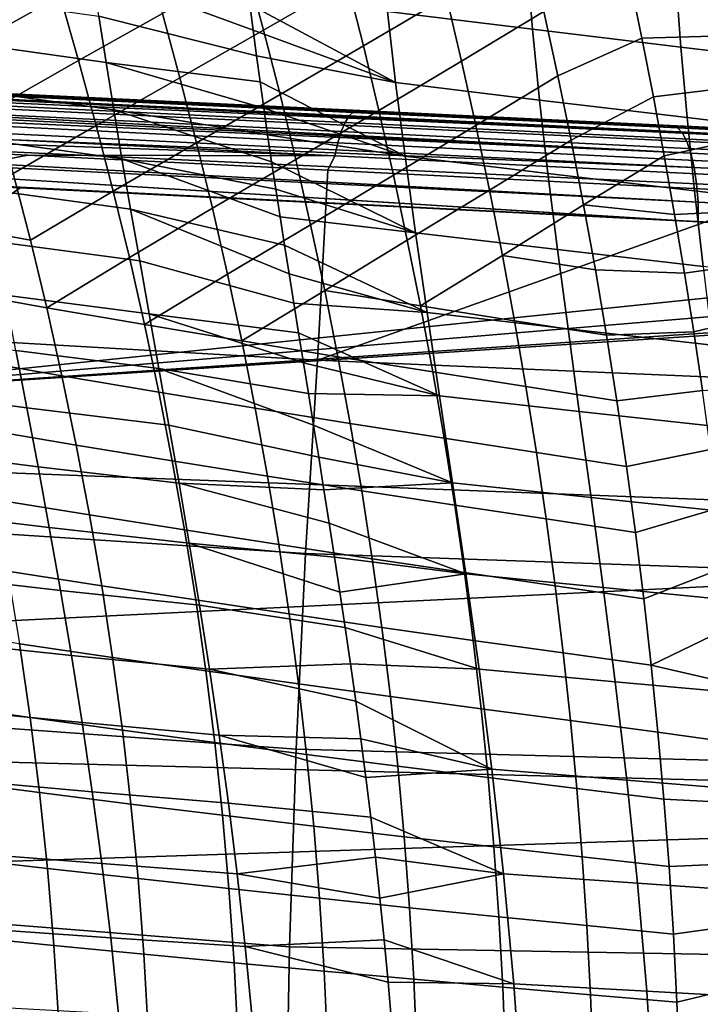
# Model space of a CAD drawing. Header units: metres. Extents: x -25 to 132, y -25 to 47.
# Tile 102 of 153: x 34.5 to 40.13, y 2.83 to 10.99. Entities that reach past the tile are written whole.
import ezdxf

# ---------------------------------------------------------------- set-up
doc = ezdxf.new("R2010")
doc.units = ezdxf.units.M
doc.layers.add('solid_12_061_031_XXX', color=7, linetype='CONTINUOUS')

msp = doc.modelspace()

# ---------------------------------------------------------------- linework, layer by layer
at = {"layer": 'solid_12_061_031_XXX'}
for points in [[(39.648968, 10.838897, 79.752686), (45.030754, 10.989332, 81.117439), (44.760841, 12.326271, 80.727318), (39.54871, 11.327335, 79.613174)], [(36.515671, 10.903443, 79.165253), (37.208439, 11.30379, 79.138039), (37.068649, 11.831356, 78.966721), (36.373222, 11.433151, 78.993462)], [(34.137424, 10.802416, 79.134499), (34.829441, 11.187829, 78.981041), (34.669712, 11.717153, 78.789078), (33.975357, 11.337319, 78.93911)], [(37.342144, 10.773288, 79.301781), (38.030815, 11.179334, 79.309288), (37.900211, 11.708473, 79.144897), (37.208439, 11.30379, 79.138039)], [(38.743355, 10.911811, 51.969269), (37.542908, 11.058964, 50.89463), (37.488388, 11.625372, 51.37059), (38.696251, 11.477888, 52.417137)], [(38.155491, 10.64779, 79.466171), (38.838192, 11.059704, 79.505058), (38.717228, 11.590654, 79.346375), (38.030815, 11.179334, 79.309288)], [(34.982861, 10.653709, 79.16478), (35.676964, 11.0432, 79.057144), (35.525833, 11.572586, 78.875908), (34.829441, 11.187829, 78.981041)], [(35.821793, 10.509595, 79.230461), (36.515671, 10.903443, 79.165253), (36.373222, 11.433151, 78.993462), (35.676964, 11.0432, 79.057144)], [(38.696251, 11.477888, 52.417137), (39.930393, 11.330359, 53.438175), (39.971241, 10.764466, 53.0172), (38.743355, 10.911811, 51.969269)], [(35.097534, 11.394666, 48.558399), (36.402519, 11.115793, 49.741089), (36.428997, 10.905019, 49.569584)], [(35.097534, 11.394666, 48.558399), (36.428997, 10.905019, 49.569584), (36.456947, 10.69182, 49.402958), (35.151581, 11.020806, 48.233097)], [(37.609562, 10.471321, 50.450756), (36.402519, 11.115793, 49.741089), (36.377544, 11.324498, 49.917774), (37.542908, 11.058964, 50.89463)], [(36.651875, 10.370091, 79.329338), (37.342144, 10.773288, 79.301781), (37.208439, 11.30379, 79.138039), (36.515671, 10.903443, 79.165253)], [(38.953445, 10.52688, 79.656242), (39.648968, 10.838897, 79.752686), (39.54871, 11.327335, 79.613174), (38.838192, 11.059704, 79.505058)], [(39.930393, 11.330359, 53.438175), (41.189888, 11.179252, 54.430096), (41.225636, 10.613519, 54.035126), (39.971241, 10.764466, 53.0172)], [(33.906017, 11.19646, 46.905441), (35.151581, 11.020806, 48.233097), (35.210537, 10.637046, 47.922852), (33.973652, 10.810519, 46.575279)], [(34.293095, 10.261876, 79.321274), (34.982861, 10.653709, 79.16478), (34.829441, 11.187829, 78.981041), (34.137424, 10.802416, 79.134499)], [(37.609562, 10.471321, 50.450756), (36.428997, 10.905019, 49.569584), (36.402519, 11.115793, 49.741089)], [(37.469715, 10.239712, 79.457939), (38.155491, 10.64779, 79.466171), (38.030815, 11.179334, 79.309288), (37.342144, 10.773288, 79.301781)], [(35.129868, 10.114562, 79.340309), (35.821793, 10.509595, 79.230461), (35.676964, 11.0432, 79.057144), (34.982861, 10.653709, 79.16478)], [(35.151581, 11.020806, 48.233097), (36.456947, 10.69182, 49.402958), (36.486282, 10.476264, 49.241257), (35.210537, 10.637046, 47.922852)], [(38.802139, 10.325446, 51.551262), (37.609562, 10.471321, 50.450756), (37.542908, 11.058964, 50.89463), (38.743355, 10.911811, 51.969269)], [(38.274197, 10.113744, 79.615532), (38.953445, 10.52688, 79.656242), (38.838192, 11.059704, 79.505058), (38.155491, 10.64779, 79.466171)], [(39.648968, 10.838897, 79.752686), (39.744358, 10.351108, 79.885414), (45.030754, 10.989332, 81.117439)], [(39.744358, 10.351108, 79.885414), (39.834953, 9.863833, 80.011475), (45.030754, 10.989332, 81.117439)], [(39.92086, 9.37671, 80.131004), (45.268913, 9.644285, 81.461639), (45.030754, 10.989332, 81.117439), (39.834953, 9.863833, 80.011475)], [(35.960228, 9.971567, 79.395851), (36.651875, 10.370091, 79.329338), (36.515671, 10.903443, 79.165253), (35.821793, 10.509595, 79.230461)], [(37.609562, 10.471321, 50.450756), (36.456947, 10.69182, 49.402958), (36.428997, 10.905019, 49.569584)], [(38.743355, 10.911811, 51.969269), (39.971241, 10.764466, 53.0172), (40.023247, 10.179232, 52.623978), (38.802139, 10.325446, 51.551262)], [(33.973652, 10.810519, 46.575279), (35.210537, 10.637046, 47.922852), (35.274097, 10.242915, 47.627594), (34.045918, 10.413738, 46.261257)], [(39.062977, 9.992132, 79.799919), (39.744358, 10.351108, 79.885414), (39.648968, 10.838897, 79.752686), (38.953445, 10.52688, 79.656242)], [(36.781757, 9.832921, 79.485703), (37.469715, 10.239712, 79.457939), (37.342144, 10.773288, 79.301781), (36.651875, 10.370091, 79.329338)], [(39.971241, 10.764466, 53.0172), (41.225636, 10.613519, 54.035126), (41.271919, 10.0294, 53.665901), (40.023247, 10.179232, 52.623978)], [(28.584827, 10.558472, 139.374832), (37.190735, 10.139749, 141.737152), (37.224957, 10.194841, 141.621643), (28.618546, 10.611424, 139.2612)], [(28.618546, 10.611424, 139.2612), (37.224957, 10.194841, 141.621643), (37.260246, 10.227907, 141.498322), (28.653263, 10.643171, 139.140198)], [(28.653263, 10.643171, 139.140198), (37.260246, 10.227907, 141.498322), (32.517933, 10.468171, 140.064697), (28.647495, 10.654708, 139.004822)], [(34.44215, 9.715442, 79.499367), (35.129868, 10.114562, 79.340309), (34.982861, 10.653709, 79.16478), (34.293095, 10.261876, 79.321274)], [(35.210537, 10.637046, 47.922852), (36.486282, 10.476264, 49.241257), (36.516983, 10.258015, 49.084221)], [(35.210537, 10.637046, 47.922852), (36.516983, 10.258015, 49.084221), (36.548992, 10.037004, 48.931816), (35.274097, 10.242915, 47.627594)], [(37.687252, 9.860765, 50.038731), (36.486282, 10.476264, 49.241257), (36.456947, 10.69182, 49.402958), (37.609562, 10.471321, 50.450756)], [(37.591087, 9.702923, 79.606499), (38.274197, 10.113744, 79.615532), (38.155491, 10.64779, 79.466171), (37.469715, 10.239712, 79.457939)], [(28.553116, 10.4859, 139.477692), (37.158661, 10.064348, 141.841248), (37.190735, 10.139749, 141.737152), (28.584827, 10.558472, 139.374832)], [(28.524363, 10.395882, 139.566711), (37.129726, 9.970992, 141.930664), (37.158661, 10.064348, 141.841248), (28.553116, 10.4859, 139.477692)], [(31.69442, 10.50246, 136.402069), (31.668543, 10.509192, 136.504501), (34.162148, 10.389011, 137.186447), (39.943275, 10.096099, 138.602768)], [(39.943275, 10.096099, 138.602768), (31.709082, 10.493505, 136.343491), (31.69442, 10.50246, 136.402069)], [(39.943275, 10.096099, 138.602768), (31.718887, 10.485338, 136.304077), (31.709082, 10.493505, 136.343491)], [(39.943275, 10.096099, 138.602768), (39.984806, 10.05163, 138.445129), (31.747719, 10.450415, 136.187073), (31.718887, 10.485338, 136.304077)], [(39.984806, 10.05163, 138.445129), (31.76511, 10.420618, 136.115555), (31.747719, 10.450415, 136.187073)], [(32.517933, 10.468171, 140.064697), (37.254837, 10.239875, 141.359497), (33.538685, 10.419059, 137.015091), (32.916924, 10.449025, 136.841843)], [(37.260246, 10.227907, 141.498322), (37.254837, 10.239875, 141.359497), (32.517933, 10.468171, 140.064697)], [(35.270256, 9.570156, 79.507553), (35.960228, 9.971567, 79.395851), (35.821793, 10.509595, 79.230461), (35.129868, 10.114562, 79.340309)], [(37.687252, 9.860765, 50.038731), (36.516983, 10.258015, 49.084221), (36.486282, 10.476264, 49.241257)], [(38.871544, 9.717181, 51.162891), (37.687252, 9.860765, 50.038731), (37.609562, 10.471321, 50.450756), (38.802139, 10.325446, 51.551262)], [(38.386898, 9.577099, 79.757362), (39.062977, 9.992132, 79.799919), (38.953445, 10.52688, 79.656242), (38.274197, 10.113744, 79.615532)], [(28.49943, 10.291115, 139.639206), (37.104839, 9.862594, 142.002625), (37.129726, 9.970992, 141.930664), (28.524363, 10.395882, 139.566711)], [(39.984806, 10.05163, 138.445129), (40.022511, 9.980379, 138.296616), (31.786371, 10.373697, 136.027008), (31.76511, 10.420618, 136.115555)], [(40.022511, 9.980379, 138.296616), (40.055317, 9.884381, 138.161469), (31.806095, 10.317694, 135.943512), (31.786371, 10.373697, 136.027008)], [(37.254837, 10.239875, 141.359497), (34.162148, 10.389011, 137.186447), (33.538685, 10.419059, 137.015091)], [(34.045918, 10.413738, 46.261257), (35.274097, 10.242915, 47.627594), (35.341957, 9.837947, 47.347256), (34.122501, 10.005631, 45.96331)], [(37.254837, 10.239875, 141.359497), (34.811832, 10.357699, 137.363586), (34.162148, 10.389011, 137.186447)], [(39.943275, 10.096099, 138.602768), (34.162148, 10.389011, 137.186447), (34.811832, 10.357699, 137.363586)], [(36.092094, 9.428918, 79.553261), (36.781757, 9.832921, 79.485703), (36.651875, 10.370091, 79.329338), (35.960228, 9.971567, 79.395851)], [(28.49943, 10.291115, 139.639206), (28.477024, 10.174807, 139.692429), (28.566626, 10.170306, 139.717087), (37.104839, 9.862594, 142.002625)], [(40.055317, 9.884381, 138.161469), (31.81501, 10.287554, 135.905243), (31.806095, 10.317694, 135.943512)], [(40.055317, 9.884381, 138.161469), (31.82407, 10.253198, 135.865952), (31.81501, 10.287554, 135.905243)], [(34.811832, 10.357699, 137.363586), (35.518436, 10.323645, 137.556259), (36.309422, 10.285522, 137.77327)], [(37.254837, 10.239875, 141.359497), (35.518436, 10.323645, 137.556259), (34.811832, 10.357699, 137.363586)], [(39.943275, 10.096099, 138.602768), (34.811832, 10.357699, 137.363586), (38.16674, 10.196009, 138.286011)], [(36.309422, 10.285522, 137.77327), (37.192753, 10.24295, 138.016876), (34.811832, 10.357699, 137.363586)], [(37.192753, 10.24295, 138.016876), (38.16674, 10.196009, 138.286011), (34.811832, 10.357699, 137.363586)], [(37.254837, 10.239875, 141.359497), (36.309422, 10.285522, 137.77327), (35.518436, 10.323645, 137.556259)], [(37.254837, 10.239875, 141.359497), (37.192753, 10.24295, 138.016876), (36.309422, 10.285522, 137.77327)], [(38.802139, 10.325446, 51.551262), (40.023247, 10.179232, 52.623978), (40.085361, 9.573112, 52.258297), (38.871544, 9.717181, 51.162891)], [(39.166763, 9.455405, 79.936089), (39.834953, 9.863833, 80.011475), (39.744358, 10.351108, 79.885414), (39.062977, 9.992132, 79.799919)], [(40.055317, 9.884381, 138.161469), (40.082287, 9.766376, 138.043564), (31.841776, 10.172329, 135.787689), (31.82407, 10.253198, 135.865952)], [(35.274097, 10.242915, 47.627594), (36.548992, 10.037004, 48.931816), (36.582256, 9.813096, 48.783955)], [(35.274097, 10.242915, 47.627594), (36.582256, 9.813096, 48.783955), (36.616764, 9.585954, 48.64043), (35.341957, 9.837947, 47.347256)], [(37.687252, 9.860765, 50.038731), (36.548992, 10.037004, 48.931816), (36.516983, 10.258015, 49.084221)], [(36.905167, 9.291769, 79.634285), (37.591087, 9.702923, 79.606499), (37.469715, 10.239712, 79.457939), (36.781757, 9.832921, 79.485703)], [(37.254837, 10.239875, 141.359497), (38.16674, 10.196009, 138.286011), (37.192753, 10.24295, 138.016876)], [(37.224957, 10.194841, 141.621643), (45.832458, 9.778152, 143.977997), (45.868484, 9.812598, 143.852203), (37.260246, 10.227907, 141.498322)], [(37.254837, 10.239875, 141.359497), (39.472385, 10.132999, 141.96582), (39.23494, 10.144526, 138.581284), (38.16674, 10.196009, 138.286011)], [(37.260246, 10.227907, 141.498322), (45.868484, 9.812598, 143.852203), (39.472385, 10.132999, 141.96582), (37.254837, 10.239875, 141.359497)], [(28.566626, 10.170306, 139.717087), (28.352051, 8.664985, 140.214264), (34.56134, 9.869236, 141.36319)], [(37.104839, 9.862594, 142.002625), (28.566626, 10.170306, 139.717087), (34.56134, 9.869236, 141.36319)], [(40.082287, 9.766376, 138.043564), (31.854038, 10.101523, 135.731888), (31.841776, 10.172329, 135.787689)], [(37.158661, 10.064348, 141.841248), (45.765041, 9.642362, 144.200821), (45.7976, 9.720784, 144.095474), (37.190735, 10.139749, 141.737152)], [(37.190735, 10.139749, 141.737152), (45.7976, 9.720784, 144.095474), (45.832458, 9.778152, 143.977997), (37.224957, 10.194841, 141.621643)], [(39.943275, 10.096099, 138.602768), (38.16674, 10.196009, 138.286011), (39.23494, 10.144526, 138.581284)], [(39.472385, 10.132999, 141.96582), (39.884876, 10.113202, 138.761108), (39.23494, 10.144526, 138.581284)], [(39.943275, 10.096099, 138.602768), (39.23494, 10.144526, 138.581284), (39.884876, 10.113202, 138.761108)], [(39.472385, 10.132999, 141.96582), (45.884037, 9.823988, 143.718887), (40.410301, 10.087879, 138.906647), (39.884876, 10.113202, 138.761108)], [(45.868484, 9.812598, 143.852203), (45.884037, 9.823988, 143.718887), (39.472385, 10.132999, 141.96582)], [(40.023247, 10.179232, 52.623978), (41.271919, 10.0294, 53.665901), (41.327713, 9.425426, 53.322208), (40.085361, 9.573112, 52.258297)], [(40.082287, 9.766376, 138.043564), (40.10265, 9.629735, 137.946259), (31.865719, 10.015945, 135.676773), (31.854038, 10.101523, 135.731888)], [(34.584175, 9.162851, 79.668594), (35.270256, 9.570156, 79.507553), (35.129868, 10.114562, 79.340309), (34.44215, 9.715442, 79.499367)], [(37.129726, 9.970992, 141.930664), (45.735844, 9.545437, 144.290604), (45.765041, 9.642362, 144.200821), (37.158661, 10.064348, 141.841248)], [(37.706139, 9.162798, 79.747414), (38.386898, 9.577099, 79.757362), (38.274197, 10.113744, 79.615532), (37.591087, 9.702923, 79.606499)], [(39.943275, 10.096099, 138.602768), (39.884876, 10.113202, 138.761108), (40.410301, 10.087879, 138.906647), (48.175873, 9.699038, 140.892288)], [(48.21809, 9.653688, 140.733261), (39.984806, 10.05163, 138.445129), (39.943275, 10.096099, 138.602768), (48.175873, 9.699038, 140.892288)], [(48.256367, 9.581053, 140.583633), (40.022511, 9.980379, 138.296616), (39.984806, 10.05163, 138.445129), (48.21809, 9.653688, 140.733261)], [(40.10265, 9.629735, 137.946259), (40.115829, 9.478357, 137.87233), (31.875029, 9.925055, 135.630417), (31.865719, 10.015945, 135.676773)], [(34.122501, 10.005631, 45.96331), (35.341957, 9.837947, 47.347256), (35.413803, 9.421658, 47.081772), (34.203072, 9.585705, 45.68137)], [(35.403664, 9.020268, 79.666336), (36.092094, 9.428918, 79.553261), (35.960228, 9.971567, 79.395851), (35.270256, 9.570156, 79.507553)], [(37.774879, 9.225615, 49.658314), (36.582256, 9.813096, 48.783955), (36.548992, 10.037004, 48.931816), (37.687252, 9.860765, 50.038731)], [(37.104839, 9.862594, 142.002625), (45.710957, 9.433164, 144.361893), (45.735844, 9.545437, 144.290604), (37.129726, 9.970992, 141.930664)], [(38.493504, 9.037768, 79.891624), (39.166763, 9.455405, 79.936089), (39.062977, 9.992132, 79.799919), (38.386898, 9.577099, 79.757362)], [(48.289589, 9.483246, 140.447769), (40.055317, 9.884381, 138.161469), (40.022511, 9.980379, 138.296616), (48.256367, 9.581053, 140.583633)], [(40.115829, 9.478357, 137.87233), (31.877851, 9.890275, 135.615601), (31.875029, 9.925055, 135.630417)], [(40.115574, 9.316855, 137.82225), (31.88187, 9.82981, 135.593307), (31.877851, 9.890275, 135.615601), (40.115829, 9.478357, 137.87233)], [(48.316792, 9.363118, 140.32962), (40.082287, 9.766376, 138.043564), (40.055317, 9.884381, 138.161469), (48.289589, 9.483246, 140.447769)], [(34.56134, 9.869236, 141.36319), (28.352051, 8.664985, 140.214264), (36.96312, 8.16789, 142.555923), (37.049046, 9.744267, 142.04509)], [(31.88187, 9.82981, 135.593307), (40.115574, 9.316855, 137.82225), (39.98959, 9.323148, 137.787598)], [(39.98959, 9.323148, 137.787598), (32.538128, 9.703579, 135.744125), (31.88187, 9.82981, 135.593307)], [(37.104839, 9.862594, 142.002625), (34.56134, 9.869236, 141.36319), (37.049046, 9.744267, 142.04509)], [(35.341957, 9.837947, 47.347256), (36.616764, 9.585954, 48.64043), (36.652439, 9.355595, 48.501297)], [(35.341957, 9.837947, 47.347256), (36.652439, 9.355595, 48.501297), (36.689236, 9.121696, 48.366405), (35.413803, 9.421658, 47.081772)], [(36.217079, 8.881463, 79.702515), (36.905167, 9.291769, 79.634285), (36.781757, 9.832921, 79.485703), (36.092094, 9.428918, 79.553261)], [(37.774879, 9.225615, 49.658314), (36.616764, 9.585954, 48.64043), (36.582256, 9.813096, 48.783955)], [(37.104839, 9.862594, 142.002625), (37.049046, 9.744267, 142.04509), (40.845707, 9.553423, 143.085144), (45.710957, 9.433164, 144.361893)], [(38.950485, 9.085399, 50.803928), (37.774879, 9.225615, 49.658314), (37.687252, 9.860765, 50.038731), (38.871544, 9.717181, 51.162891)], [(39.166763, 9.455405, 79.936089), (39.92086, 9.37671, 80.131004), (39.834953, 9.863833, 80.011475)], [(33.760429, 9.311988, 79.710571), (34.584175, 9.162851, 79.668594), (34.44215, 9.715442, 79.499367)], [(37.049046, 9.744267, 142.04509), (36.96312, 8.16789, 142.555923), (40.845707, 9.553423, 143.085144)], [(38.871544, 9.717181, 51.162891), (40.085361, 9.573112, 52.258297), (40.156532, 8.944559, 51.919937), (38.950485, 9.085399, 50.803928)], [(48.337177, 9.224168, 140.232635), (40.10265, 9.629735, 137.946259), (40.082287, 9.766376, 138.043564), (48.316792, 9.363118, 140.32962)], [(39.98959, 9.323148, 137.787598), (33.191898, 9.667081, 135.921173), (32.538128, 9.703579, 135.744125)], [(36.8018, 9.482805, 136.909943), (33.843155, 9.631001, 136.097961), (33.191898, 9.667081, 135.921173)], [(33.191898, 9.667081, 135.921173), (39.98959, 9.323148, 137.787598), (36.8018, 9.482805, 136.909943)], [(37.021847, 8.746491, 79.774956), (37.706139, 9.162798, 79.747414), (37.591087, 9.702923, 79.606499), (36.905167, 9.291769, 79.634285)], [(39.92086, 9.37671, 80.131004), (40.00209, 8.889896, 80.244034), (45.268913, 9.644285, 81.461639)], [(40.00209, 8.889896, 80.244034), (40.078724, 8.403125, 80.350662), (45.268913, 9.644285, 81.461639)], [(40.150833, 7.916123, 80.451004), (45.475323, 8.291107, 81.759918), (45.268913, 9.644285, 81.461639), (40.078724, 8.403125, 80.350662)], [(33.843155, 9.631001, 136.097961), (34.497967, 9.597425, 136.276642), (31.993896, 7.840386, 135.195816)], [(34.497967, 9.597425, 136.276642), (44.299618, 9.10812, 138.982956), (31.993896, 7.840386, 135.195816)], [(36.8018, 9.482805, 136.909943), (34.497967, 9.597425, 136.276642), (33.843155, 9.631001, 136.097961)], [(34.203072, 9.585705, 45.68137), (35.413803, 9.421658, 47.081772), (35.489162, 8.993454, 46.831123), (34.287151, 9.153339, 45.415409)], [(34.497967, 9.597425, 136.276642), (42.715172, 9.187102, 138.542694), (44.299618, 9.10812, 138.982956)], [(34.497967, 9.597425, 136.276642), (41.283283, 9.258588, 138.145554), (42.715172, 9.187102, 138.542694)], [(41.283283, 9.258588, 138.145554), (34.497967, 9.597425, 136.276642), (39.98959, 9.323148, 137.787598)], [(36.8018, 9.482805, 136.909943), (35.186317, 9.563716, 136.465164), (34.497967, 9.597425, 136.276642)], [(34.497967, 9.597425, 136.276642), (38.820385, 9.381562, 137.464386), (39.98959, 9.323148, 137.787598)], [(34.497967, 9.597425, 136.276642), (37.76067, 9.434958, 137.172287), (38.820385, 9.381562, 137.464386)], [(37.76067, 9.434958, 137.172287), (34.497967, 9.597425, 136.276642), (35.186317, 9.563716, 136.465164)], [(34.718758, 8.603845, 79.828751), (35.403664, 9.020268, 79.666336), (35.270256, 9.570156, 79.507553), (34.584175, 9.162851, 79.668594)], [(35.186317, 9.563716, 136.465164), (36.802177, 9.483544, 136.908691), (37.76067, 9.434958, 137.172287)], [(35.186317, 9.563716, 136.465164), (35.945305, 9.526518, 136.673401), (36.802177, 9.483544, 136.908691)], [(36.8018, 9.482805, 136.909943), (35.945305, 9.526518, 136.673401), (35.186317, 9.563716, 136.465164)], [(37.774879, 9.225615, 49.658314), (36.652439, 9.355595, 48.501297), (36.616764, 9.585954, 48.64043)], [(40.845707, 9.553423, 143.085144), (36.96312, 8.16789, 142.555923), (45.583992, 7.798123, 144.854813), (45.663071, 9.310802, 144.404617)], [(37.814678, 8.619227, 79.880569), (38.493504, 9.037768, 79.891624), (38.386898, 9.577099, 79.757362), (37.706139, 9.162798, 79.747414)], [(40.085361, 9.573112, 52.258297), (41.327713, 9.425426, 53.322208), (41.392002, 8.80012, 53.003853), (40.156532, 8.944559, 51.919937)], [(48.350155, 9.070442, 140.159637), (40.115829, 9.478357, 137.87233), (40.10265, 9.629735, 137.946259), (48.337177, 9.224168, 140.232635)], [(36.802177, 9.483544, 136.908691), (35.945305, 9.526518, 136.673401), (36.8018, 9.482805, 136.909943)], [(37.76067, 9.434958, 137.172287), (36.802177, 9.483544, 136.908691), (36.8018, 9.482805, 136.909943)], [(38.820385, 9.381562, 137.464386), (37.76067, 9.434958, 137.172287), (36.8018, 9.482805, 136.909943)], [(36.8018, 9.482805, 136.909943), (39.98959, 9.323148, 137.787598), (38.820385, 9.381562, 137.464386)], [(40.115829, 9.478357, 137.87233), (48.350155, 9.070442, 140.159637), (41.283283, 9.258588, 138.145554), (40.115574, 9.316855, 137.82225)], [(35.529724, 8.464678, 79.816483), (36.217079, 8.881463, 79.702515), (36.092094, 9.428918, 79.553261), (35.403664, 9.020268, 79.666336)], [(35.413803, 9.421658, 47.081772), (36.689236, 9.121696, 48.366405), (36.727077, 8.884033, 48.235703)], [(35.413803, 9.421658, 47.081772), (36.727077, 8.884033, 48.235703), (36.765877, 8.642518, 48.109207), (35.489162, 8.993454, 46.831123)], [(38.493504, 9.037768, 79.891624), (39.264759, 8.916656, 80.064728), (39.166763, 9.455405, 79.936089)], [(39.264759, 8.916656, 80.064728), (40.00209, 8.889896, 80.244034), (39.92086, 9.37671, 80.131004), (39.166763, 9.455405, 79.936089)], [(33.760429, 9.311988, 79.710571), (33.903915, 8.749128, 79.881645), (34.718758, 8.603845, 79.828751), (34.584175, 9.162851, 79.668594)], [(37.871014, 8.563951, 49.309368), (36.689236, 9.121696, 48.366405), (36.652439, 9.355595, 48.501297), (37.774879, 9.225615, 49.658314)], [(39.98959, 9.323148, 137.787598), (40.115574, 9.316855, 137.82225), (41.283283, 9.258588, 138.145554)], [(36.334858, 8.32902, 79.843468), (37.021847, 8.746491, 79.774956), (36.905167, 9.291769, 79.634285), (36.217079, 8.881463, 79.702515)], [(39.037579, 8.428262, 50.474243), (37.871014, 8.563951, 49.309368), (37.774879, 9.225615, 49.658314), (38.950485, 9.085399, 50.803928)], [(34.287151, 9.153339, 45.415409), (35.489162, 8.993454, 46.831123), (35.567493, 8.552681, 46.595322), (34.374172, 8.707855, 45.165447)], [(37.021847, 8.746491, 79.774956), (37.814678, 8.619227, 79.880569), (37.706139, 9.162798, 79.747414)], [(44.299618, 9.10812, 138.982956), (46.052761, 9.020889, 139.470917), (31.993896, 7.840386, 135.195816)], [(37.871014, 8.563951, 49.309368), (36.727077, 8.884033, 48.235703), (36.689236, 9.121696, 48.366405)], [(38.950485, 9.085399, 50.803928), (40.156532, 8.944559, 51.919937), (40.235409, 8.29182, 51.60878), (39.037579, 8.428262, 50.474243)], [(46.052761, 9.020889, 139.470917), (47.991539, 8.9245, 140.011292), (31.993896, 7.840386, 135.195816)], [(34.718758, 8.603845, 79.828751), (35.529724, 8.464678, 79.816483), (35.403664, 9.020268, 79.666336)], [(35.489162, 8.993454, 46.831123), (36.765877, 8.642518, 48.109207), (36.805599, 8.39666, 47.986752), (35.567493, 8.552681, 46.595322)], [(37.814678, 8.619227, 79.880569), (38.59388, 8.495683, 80.018242), (38.493504, 9.037768, 79.891624)], [(38.493504, 9.037768, 79.891624), (38.59388, 8.495683, 80.018242), (39.356895, 8.375851, 80.185791), (39.264759, 8.916656, 80.064728)], [(47.991539, 8.9245, 140.011292), (48.340382, 8.907161, 140.108582), (31.993896, 7.840386, 135.195816)], [(48.340382, 8.907161, 140.108582), (48.4548, 6.697142, 139.754288), (32.019104, 7.324777, 135.109207), (31.993896, 7.840386, 135.195816)], [(39.356895, 8.375851, 80.185791), (40.078724, 8.403125, 80.350662), (40.00209, 8.889896, 80.244034), (39.264759, 8.916656, 80.064728)], [(35.529724, 8.464678, 79.816483), (36.334858, 8.32902, 79.843468), (36.217079, 8.881463, 79.702515)], [(37.871014, 8.563951, 49.309368), (36.765877, 8.642518, 48.109207), (36.727077, 8.884033, 48.235703)], [(33.903915, 8.749128, 79.881645), (34.039429, 8.178839, 80.0429), (34.84547, 8.038161, 79.979645), (34.718758, 8.603845, 79.828751)], [(36.334858, 8.32902, 79.843468), (37.131535, 8.196943, 79.907578), (37.021847, 8.746491, 79.774956)], [(37.021847, 8.746491, 79.774956), (37.131535, 8.196943, 79.907578), (37.916492, 8.072106, 80.005875), (37.814678, 8.619227, 79.880569)], [(28.352051, 8.664985, 140.214264), (28.245926, 7.127742, 140.651291), (36.863453, 6.56666, 142.968231), (36.96312, 8.16789, 142.555923)], [(34.374172, 8.707855, 45.165447), (35.567493, 8.552681, 46.595322), (35.648254, 8.098685, 46.374367), (34.463562, 8.24857, 44.93148)], [(34.718758, 8.603845, 79.828751), (34.84547, 8.038161, 79.979645), (35.648064, 7.90316, 79.957802), (35.529724, 8.464678, 79.816483)], [(37.871014, 8.563951, 49.309368), (37.973759, 7.873516, 48.991898), (36.805599, 8.39666, 47.986752), (36.765877, 8.642518, 48.109207)], [(37.814678, 8.619227, 79.880569), (37.916492, 8.072106, 80.005875), (38.687889, 7.950771, 80.137146), (38.59388, 8.495683, 80.018242)], [(35.567493, 8.552681, 46.595322), (36.805599, 8.39666, 47.986752), (36.846153, 8.146379, 47.868382)], [(35.567493, 8.552681, 46.595322), (36.846153, 8.146379, 47.868382), (36.887474, 7.891383, 47.754055), (35.648254, 8.098685, 46.374367)], [(39.130981, 7.743626, 50.173843), (37.973759, 7.873516, 48.991898), (37.871014, 8.563951, 49.309368), (39.037579, 8.428262, 50.474243)], [(38.59388, 8.495683, 80.018242), (38.687889, 7.950771, 80.137146), (39.443096, 7.832951, 80.299255), (39.356895, 8.375851, 80.185791)], [(35.529724, 8.464678, 79.816483), (35.648064, 7.90316, 79.957802), (36.445118, 7.771403, 79.97596), (36.334858, 8.32902, 79.843468)], [(39.037579, 8.428262, 50.474243), (40.235409, 8.29182, 51.60878), (40.320217, 7.612871, 51.324825), (39.130981, 7.743626, 50.173843)], [(33.325611, 8.404047, 43.45649), (34.463562, 8.24857, 44.93148), (34.55476, 7.774804, 44.71352), (33.425991, 7.92381, 43.226254)], [(36.334858, 8.32902, 79.843468), (36.445118, 7.771403, 79.97596), (37.233967, 7.642979, 80.032013), (37.131535, 8.196943, 79.907578)], [(37.973759, 7.873516, 48.991898), (36.846153, 8.146379, 47.868382), (36.805599, 8.39666, 47.986752)], [(39.443096, 7.832951, 80.299255), (40.150833, 7.916123, 80.451004), (40.078724, 8.403125, 80.350662), (39.356895, 8.375851, 80.185791)], [(34.463562, 8.24857, 44.93148), (35.648254, 8.098685, 46.374367), (35.730904, 7.630813, 46.16827), (34.55476, 7.774804, 44.71352)], [(34.039429, 8.178839, 80.0429), (34.166504, 7.600821, 80.19413), (34.96389, 7.465538, 80.121086), (34.84547, 8.038161, 79.979645)], [(36.96312, 8.16789, 142.555923), (36.863453, 6.56666, 142.968231), (45.496346, 6.265013, 145.218658), (45.583992, 7.798123, 144.854813)], [(37.131535, 8.196943, 79.907578), (37.233967, 7.642979, 80.032013), (38.011387, 7.521328, 80.123207), (37.916492, 8.072106, 80.005875)], [(35.648254, 8.098685, 46.374367), (36.887474, 7.891383, 47.754055), (36.929523, 7.631239, 47.643684)], [(35.648254, 8.098685, 46.374367), (36.929523, 7.631239, 47.643684), (36.972195, 7.365896, 47.537357), (35.730904, 7.630813, 46.16827)], [(37.973759, 7.873516, 48.991898), (36.887474, 7.891383, 47.754055), (36.846153, 8.146379, 47.868382)], [(34.84547, 8.038161, 79.979645), (34.96389, 7.465538, 80.121086), (35.758305, 7.335492, 80.090126), (35.648064, 7.90316, 79.957802)], [(37.916492, 8.072106, 80.005875), (38.011387, 7.521328, 80.123207), (38.775387, 7.402966, 80.248253), (38.687889, 7.950771, 80.137146)], [(33.425991, 7.92381, 43.226254), (34.55476, 7.774804, 44.71352), (34.647198, 7.285872, 44.51157), (33.527435, 7.427782, 43.013218)], [(38.687889, 7.950771, 80.137146), (38.775387, 7.402966, 80.248253), (39.523289, 7.287923, 80.40506), (39.443096, 7.832951, 80.299255)], [(35.648064, 7.90316, 79.957802), (35.758305, 7.335492, 80.090126), (36.547535, 7.20843, 80.099815), (36.445118, 7.771403, 79.97596)], [(37.973759, 7.873516, 48.991898), (38.081173, 7.152021, 48.705921), (36.929523, 7.631239, 47.643684), (36.887474, 7.891383, 47.754055)], [(39.228836, 7.029323, 49.902733), (38.081173, 7.152021, 48.705921), (37.973759, 7.873516, 48.991898), (39.130981, 7.743626, 50.173843)], [(39.523289, 7.287923, 80.40506), (40.218418, 7.429046, 80.545044), (40.150833, 7.916123, 80.451004), (39.443096, 7.832951, 80.299255)], [(34.55476, 7.774804, 44.71352), (35.730904, 7.630813, 46.16827), (35.814892, 7.14841, 45.977036), (34.647198, 7.285872, 44.51157)], [(36.445118, 7.771403, 79.97596), (36.547535, 7.20843, 80.099815), (37.328876, 7.084455, 80.148132), (37.233967, 7.642979, 80.032013)], [(39.130981, 7.743626, 50.173843), (40.320217, 7.612871, 51.324825), (40.409157, 6.90567, 51.068081), (39.228836, 7.029323, 49.902733)], [(34.166504, 7.600821, 80.19413), (34.284672, 7.014777, 80.335129), (35.073601, 6.885715, 80.252861), (34.96389, 7.465538, 80.121086)], [(35.814892, 7.14841, 45.977036), (35.730904, 7.630813, 46.16827), (36.972195, 7.365896, 47.537357), (37.01543, 7.095003, 47.435043)], [(38.081173, 7.152021, 48.705921), (36.972195, 7.365896, 47.537357), (36.929523, 7.631239, 47.643684)], [(37.233967, 7.642979, 80.032013), (37.328876, 7.084455, 80.148132), (38.099155, 6.966785, 80.23246), (38.011387, 7.521328, 80.123207)], [(38.011387, 7.521328, 80.123207), (38.099155, 6.966785, 80.23246), (38.856232, 6.852194, 80.351486), (38.775387, 7.402966, 80.248253)], [(33.527435, 7.427782, 43.013218), (34.647198, 7.285872, 44.51157), (34.740246, 6.781094, 44.325653), (33.629295, 6.915257, 42.817406)], [(34.96389, 7.465538, 80.121086), (35.073601, 6.885715, 80.252861), (35.860081, 6.761453, 80.213264), (35.758305, 7.335492, 80.090126)], [(39.597408, 6.740733, 80.503181), (40.281555, 6.941546, 80.632896), (40.218418, 7.429046, 80.545044), (39.523289, 7.287923, 80.40506)], [(38.081173, 7.152021, 48.705921), (37.01543, 7.095003, 47.435043), (36.972195, 7.365896, 47.537357)], [(38.775387, 7.402966, 80.248253), (38.856232, 6.852194, 80.351486), (39.597408, 6.740733, 80.503181), (39.523289, 7.287923, 80.40506)], [(48.4548, 6.697142, 139.754288), (32.079792, 5.896031, 134.900711), (32.019104, 7.324777, 135.109207)], [(34.647198, 7.285872, 44.51157), (35.814892, 7.14841, 45.977036), (35.89962, 6.65082, 45.800682), (34.740246, 6.781094, 44.325653)], [(35.758305, 7.335492, 80.090126), (35.860081, 6.761453, 80.213264), (36.641792, 6.639918, 80.21489), (36.547535, 7.20843, 80.099815)], [(36.547535, 7.20843, 80.099815), (36.641792, 6.639918, 80.21489), (37.416004, 6.521227, 80.255791), (37.328876, 7.084455, 80.148132)], [(28.245926, 7.127742, 140.651291), (28.161058, 5.567864, 141.002716), (36.786098, 4.944144, 143.290558), (36.863453, 6.56666, 142.968231)], [(35.814892, 7.14841, 45.977036), (37.01543, 7.095003, 47.435043), (37.059158, 6.81828, 47.336761)], [(35.89962, 6.65082, 45.800682), (35.814892, 7.14841, 45.977036), (37.059158, 6.81828, 47.336761), (37.103218, 6.535628, 47.242603)], [(38.081173, 7.152021, 48.705921), (38.191265, 6.397181, 48.451473), (37.059158, 6.81828, 47.336761), (37.01543, 7.095003, 47.435043)], [(39.329208, 6.283187, 49.660946), (38.191265, 6.397181, 48.451473), (38.081173, 7.152021, 48.705921), (39.228836, 7.029323, 49.902733)], [(37.328876, 7.084455, 80.148132), (37.416004, 6.521227, 80.255791), (38.179588, 6.408372, 80.333534), (38.099155, 6.966785, 80.23246)], [(39.228836, 7.029323, 49.902733), (40.409157, 6.90567, 51.068081), (40.500374, 6.168176, 50.838573), (39.329208, 6.283187, 49.660946)], [(34.284672, 7.014777, 80.335129), (34.393467, 6.420407, 80.465683), (35.174179, 6.298431, 80.374786), (35.073601, 6.885715, 80.252861)], [(38.099155, 6.966785, 80.23246), (38.179588, 6.408372, 80.333534), (38.930294, 6.298388, 80.44677), (38.856232, 6.852194, 80.351486)], [(39.665375, 6.191344, 80.593575), (40.340275, 6.453491, 80.714607), (40.281555, 6.941546, 80.632896), (39.597408, 6.740733, 80.503181)], [(33.629295, 6.915257, 42.817406), (34.740246, 6.781094, 44.325653), (34.832905, 6.259776, 44.155857), (33.730518, 6.385519, 42.638912)], [(35.073601, 6.885715, 80.252861), (35.174179, 6.298431, 80.374786), (35.953014, 6.18082, 80.327034), (35.860081, 6.761453, 80.213264)], [(34.740246, 6.781094, 44.325653), (35.89962, 6.65082, 45.800682), (35.984123, 6.137383, 45.639297), (34.832905, 6.259776, 44.155857)], [(38.191265, 6.397181, 48.451473), (37.103218, 6.535628, 47.242603), (37.059158, 6.81828, 47.336761)], [(38.856232, 6.852194, 80.351486), (38.930294, 6.298388, 80.44677), (39.665375, 6.191344, 80.593575), (39.597408, 6.740733, 80.503181)], [(48.4548, 6.697142, 139.754288), (48.526188, 4.473082, 139.497604), (32.114338, 4.895726, 134.782028), (32.079792, 5.896031, 134.900711)], [(35.860081, 6.761453, 80.213264), (35.953014, 6.18082, 80.327034), (36.72757, 6.065682, 80.321007), (36.641792, 6.639918, 80.21489)], [(35.89962, 6.65082, 45.800682), (37.103218, 6.535628, 47.242603), (37.147419, 6.246877, 47.152641)], [(35.89962, 6.65082, 45.800682), (37.147419, 6.246877, 47.152641), (37.191566, 5.951754, 47.066929), (35.984123, 6.137383, 45.639297)], [(36.641792, 6.639918, 80.21489), (36.72757, 6.065682, 80.321007), (37.495087, 5.95315, 80.354851), (37.416004, 6.521227, 80.255791)], [(36.863453, 6.56666, 142.968231), (36.786098, 4.944144, 143.290558), (45.428455, 4.714438, 145.502991), (45.496346, 6.265013, 145.218658)], [(38.191265, 6.397181, 48.451473), (37.147419, 6.246877, 47.152641), (37.103218, 6.535628, 47.242603)], [(37.416004, 6.521227, 80.255791), (37.495087, 5.95315, 80.354851), (38.252491, 5.845983, 80.426308), (38.179588, 6.408372, 80.333534)], [(39.727123, 5.639723, 80.676193), (40.394585, 5.964946, 80.790176), (40.340275, 6.453491, 80.714607), (39.665375, 6.191344, 80.593575)], [(33.730518, 6.385519, 42.638912), (34.832905, 6.259776, 44.155857), (34.923996, 5.721226, 44.002316), (33.82988, 5.837849, 42.477867)], [(34.393467, 6.420407, 80.465683), (34.492416, 5.817413, 80.585571), (35.265202, 5.703424, 80.486656), (35.174179, 6.298431, 80.374786)], [(38.191265, 6.397181, 48.451473), (38.300987, 5.6067, 48.228786), (37.191566, 5.951754, 47.066929), (37.147419, 6.246877, 47.152641)], [(38.179588, 6.408372, 80.333534), (38.252491, 5.845983, 80.426308), (38.997421, 5.741478, 80.534035), (38.930294, 6.298388, 80.44677)], [(39.42918, 5.503054, 49.448711), (38.300987, 5.6067, 48.228786), (38.191265, 6.397181, 48.451473), (39.329208, 6.283187, 49.660946)], [(35.174179, 6.298431, 80.374786), (35.265202, 5.703424, 80.486656), (36.036739, 5.593369, 80.431267), (35.953014, 6.18082, 80.327034)], [(38.930294, 6.298388, 80.44677), (38.997421, 5.741478, 80.534035), (39.727123, 5.639723, 80.676193), (39.665375, 6.191344, 80.593575)], [(34.832905, 6.259776, 44.155857), (35.984123, 6.137383, 45.639297), (36.06728, 5.607431, 45.493008), (34.923996, 5.721226, 44.002316)], [(39.329208, 6.283187, 49.660946), (40.500374, 6.168176, 50.838573), (40.591061, 5.398362, 50.636517), (39.42918, 5.503054, 49.448711)], [(35.953014, 6.18082, 80.327034), (36.036739, 5.593369, 80.431267), (36.804546, 5.48554, 80.418022), (36.72757, 6.065682, 80.321007)], [(36.06728, 5.607431, 45.493008), (35.984123, 6.137383, 45.639297), (37.191566, 5.951754, 47.066929), (37.235409, 5.650358, 46.985622)], [(36.72757, 6.065682, 80.321007), (36.804546, 5.48554, 80.418022), (37.565857, 5.380079, 80.445183), (37.495087, 5.95315, 80.354851)], [(39.727123, 5.639723, 80.676193), (40.444542, 5.475501, 80.859695), (40.394585, 5.964946, 80.790176)], [(33.721519, 5.934348, 80.728996), (33.818386, 5.313176, 80.845619), (34.581043, 5.205514, 80.694603), (34.492416, 5.817413, 80.585571)], [(38.300987, 5.6067, 48.228786), (37.235409, 5.650358, 46.985622), (37.191566, 5.951754, 47.066929)], [(37.495087, 5.95315, 80.354851), (37.565857, 5.380079, 80.445183), (38.317654, 5.279509, 80.510681), (38.252491, 5.845983, 80.426308)], [(33.82988, 5.837849, 42.477867), (34.923996, 5.721226, 44.002316), (35.012348, 5.164747, 43.865154), (33.926163, 5.271529, 42.334404)], [(34.492416, 5.817413, 80.585571), (34.581043, 5.205514, 80.694603), (35.346237, 5.100453, 80.588264), (35.265202, 5.703424, 80.486656)], [(38.252491, 5.845983, 80.426308), (38.317654, 5.279509, 80.510681), (39.057484, 5.181394, 80.61319), (38.997421, 5.741478, 80.534035)], [(34.923996, 5.721226, 44.002316), (36.06728, 5.607431, 45.493008), (36.147964, 5.060301, 45.361935), (35.012348, 5.164747, 43.865154)], [(38.997421, 5.741478, 80.534035), (39.057484, 5.181394, 80.61319), (39.782578, 5.085833, 80.750999), (39.727123, 5.639723, 80.676193)], [(35.265202, 5.703424, 80.486656), (35.346237, 5.100453, 80.588264), (36.11087, 4.998895, 80.525764), (36.036739, 5.593369, 80.431267)], [(36.06728, 5.607431, 45.493008), (37.235409, 5.650358, 46.985622), (37.278709, 5.342714, 46.908836)], [(38.300987, 5.6067, 48.228786), (38.406441, 4.778277, 48.038288), (37.278709, 5.342714, 46.908836), (37.235409, 5.650358, 46.985622)], [(39.727123, 5.639723, 80.676193), (39.782578, 5.085833, 80.750999), (40.490147, 4.985177, 80.923164), (40.444542, 5.475501, 80.859695)], [(28.161058, 5.567864, 141.002716), (28.097706, 3.990195, 141.267746), (36.731323, 3.305451, 143.522186), (36.786098, 4.944144, 143.290558)], [(36.036739, 5.593369, 80.431267), (36.11087, 4.998895, 80.525764), (36.872395, 4.899323, 80.50576), (36.804546, 5.48554, 80.418022)], [(36.147964, 5.060301, 45.361935), (36.06728, 5.607431, 45.493008), (37.278709, 5.342714, 46.908836), (37.321262, 5.028571, 46.836613)], [(39.525024, 4.686759, 49.266422), (38.406441, 4.778277, 48.038288), (38.300987, 5.6067, 48.228786), (39.42918, 5.503054, 49.448711)], [(36.804546, 5.48554, 80.418022), (36.872395, 4.899323, 80.50576), (37.628052, 4.801883, 80.526642), (37.565857, 5.380079, 80.445183)], [(39.42918, 5.503054, 49.448711), (40.591061, 5.398362, 50.636517), (40.677673, 4.594212, 50.462288), (39.525024, 4.686759, 49.266422)], [(33.818386, 5.313176, 80.845619), (33.903965, 4.682118, 80.950394), (34.658745, 4.584677, 80.792511), (34.581043, 5.205514, 80.694603)], [(38.406441, 4.778277, 48.038288), (37.321262, 5.028571, 46.836613), (37.278709, 5.342714, 46.908836)], [(37.565857, 5.380079, 80.445183), (37.628052, 4.801883, 80.526642), (38.374874, 4.708856, 80.58654), (38.317654, 5.279509, 80.510681)], [(33.926163, 5.271529, 42.334404), (35.012348, 5.164747, 43.865154), (35.096786, 4.589646, 43.744499), (34.018131, 4.68584, 42.208652)], [(38.317654, 5.279509, 80.510681), (38.374874, 4.708856, 80.58654), (39.110332, 4.618073, 80.684174), (39.057484, 5.181394, 80.61319)], [(34.581043, 5.205514, 80.694603), (34.658745, 4.584677, 80.792511), (35.416748, 4.489496, 80.679398), (35.346237, 5.100453, 80.588264)], [(35.012348, 5.164747, 43.865154), (36.147964, 5.060301, 45.361935), (36.22506, 4.495326, 45.246197), (35.096786, 4.589646, 43.744499)], [(39.057484, 5.181394, 80.61319), (39.110332, 4.618073, 80.684174), (39.831665, 4.529644, 80.817963), (39.782578, 5.085833, 80.750999)], [(35.346237, 5.100453, 80.588264), (35.416748, 4.489496, 80.679398), (36.174946, 4.39739, 80.610329), (36.11087, 4.998895, 80.525764)], [(39.782578, 5.085833, 80.750999), (39.831665, 4.529644, 80.817963), (40.531418, 4.493883, 80.980598), (40.490147, 4.985177, 80.923164)], [(36.11087, 4.998895, 80.525764), (36.174946, 4.39739, 80.610329), (36.930733, 4.307034, 80.584045), (36.872395, 4.899323, 80.50576)], [(36.147964, 5.060301, 45.361935), (37.321262, 5.028571, 46.836613), (37.362793, 4.708195, 46.769104)], [(36.147964, 5.060301, 45.361935), (37.362793, 4.708195, 46.769104), (37.403088, 4.381413, 46.706352), (36.22506, 4.495326, 45.246197)], [(38.406441, 4.778277, 48.038288), (37.362793, 4.708195, 46.769104), (37.321262, 5.028571, 46.836613)], [(36.786098, 4.944144, 143.290558), (36.731323, 3.305451, 143.522186), (45.380531, 3.150626, 145.707153), (45.428455, 4.714438, 145.502991)], [(36.872395, 4.899323, 80.50576), (36.930733, 4.307034, 80.584045), (37.681358, 4.218572, 80.599075), (37.628052, 4.801883, 80.526642)], [(48.526188, 4.473082, 139.497604), (32.141304, 3.939887, 134.689407), (32.114338, 4.895726, 134.782028)], [(38.406441, 4.778277, 48.038288), (38.503693, 3.909609, 47.880402), (37.403088, 4.381413, 46.706352), (37.362793, 4.708195, 46.769104)], [(37.628052, 4.801883, 80.526642), (37.681358, 4.218572, 80.599075), (38.423912, 4.134037, 80.653763), (38.374874, 4.708856, 80.58654)], [(39.612995, 3.83214, 49.114479), (38.503693, 3.909609, 47.880402), (38.406441, 4.778277, 48.038288), (39.525024, 4.686759, 49.266422)], [(33.903965, 4.682118, 80.950394), (33.977467, 4.041314, 81.043037), (34.724812, 3.955034, 80.879028), (34.658745, 4.584677, 80.792511)], [(34.018131, 4.68584, 42.208652), (35.096786, 4.589646, 43.744499), (35.176136, 3.995227, 43.640476), (34.104568, 4.080063, 42.100746)], [(38.374874, 4.708856, 80.58654), (38.423912, 4.134037, 80.653763), (39.155819, 4.051528, 80.746895), (39.110332, 4.618073, 80.684174)], [(39.525024, 4.686759, 49.266422), (40.677673, 4.594212, 50.462288), (40.756657, 3.75371, 50.316257), (39.612995, 3.83214, 49.114479)], [(34.658745, 4.584677, 80.792511), (34.724812, 3.955034, 80.879028), (35.476131, 3.870679, 80.759804), (35.416748, 4.489496, 80.679398)], [(35.096786, 4.589646, 43.744499), (36.22506, 4.495326, 45.246197), (36.297443, 3.911842, 45.14592), (35.176136, 3.995227, 43.640476)], [(39.110332, 4.618073, 80.684174), (39.155819, 4.051528, 80.746895), (39.874306, 3.971162, 80.877022), (39.831665, 4.529644, 80.817963)], [(35.416748, 4.489496, 80.679398), (35.476131, 3.870679, 80.759804), (36.228447, 3.788972, 80.684731), (36.174946, 4.39739, 80.610329)], [(36.297443, 3.911842, 45.14592), (36.22506, 4.495326, 45.246197), (37.403088, 4.381413, 46.706352), (37.441906, 4.048226, 46.648426)], [(39.874306, 3.971162, 80.877022), (40.568382, 4.001225, 81.032043), (40.531418, 4.493883, 80.980598), (39.831665, 4.529644, 80.817963)], [(48.526188, 4.473082, 139.497604), (48.568623, 2.238997, 139.343048), (32.1716, 2.45163, 134.585327), (32.141304, 3.939887, 134.689407)], [(36.174946, 4.39739, 80.610329), (36.228447, 3.788972, 80.684731), (36.97913, 3.708777, 80.652679), (36.930733, 4.307034, 80.584045)], [(38.503693, 3.909609, 47.880402), (37.441906, 4.048226, 46.648426), (37.403088, 4.381413, 46.706352)], [(36.930733, 4.307034, 80.584045), (36.97913, 3.708777, 80.652679), (37.725437, 3.630239, 80.662331), (37.681358, 4.218572, 80.599075)], [(37.681358, 4.218572, 80.599075), (37.725437, 3.630239, 80.662331), (38.464527, 3.555126, 80.712234), (38.423912, 4.134037, 80.653763)], [(38.423912, 4.134037, 80.653763), (38.464527, 3.555126, 80.712234), (39.193771, 3.481813, 80.80127), (39.155819, 4.051528, 80.746895)], [(33.977467, 4.041314, 81.043037), (34.038101, 3.390911, 81.123253), (34.778549, 3.316724, 80.953896), (34.724812, 3.955034, 80.879028)], [(34.104568, 4.080063, 42.100746), (35.176136, 3.995227, 43.640476), (35.249142, 3.380854, 43.553219), (34.184155, 3.453539, 42.010822)], [(36.297443, 3.911842, 45.14592), (37.441906, 4.048226, 46.648426), (37.478989, 3.7089, 46.595432)], [(38.503693, 3.909609, 47.880402), (37.478989, 3.7089, 46.595432), (37.441906, 4.048226, 46.648426)], [(39.155819, 4.051528, 80.746895), (39.193771, 3.481813, 80.80127), (39.910427, 3.410418, 80.928146), (39.874306, 3.971162, 80.877022)], [(39.910427, 3.410418, 80.928146), (40.601028, 3.507334, 81.077477), (40.568382, 4.001225, 81.032043), (39.874306, 3.971162, 80.877022)], [(28.097706, 3.990195, 141.267746), (28.056118, 2.399641, 141.445511), (36.699417, 1.655827, 143.662109), (36.731323, 3.305451, 143.522186)], [(34.724812, 3.955034, 80.879028), (34.778549, 3.316724, 80.953896), (35.523769, 3.244133, 80.829224), (35.476131, 3.870679, 80.759804)], [(35.176136, 3.995227, 43.640476), (36.297443, 3.911842, 45.14592), (36.363911, 3.309238, 45.06123), (35.249142, 3.380854, 43.553219)], [(35.476131, 3.870679, 80.759804), (35.523769, 3.244133, 80.829224), (36.270855, 3.173761, 80.748756), (36.228447, 3.788972, 80.684731)], [(36.363911, 3.309238, 45.06123), (36.297443, 3.911842, 45.14592), (37.478989, 3.7089, 46.595432), (37.514099, 3.363169, 46.547367)], [(38.503693, 3.909609, 47.880402), (38.588627, 2.998517, 47.755562), (37.514099, 3.363169, 46.547367), (37.478989, 3.7089, 46.595432)], [(39.689171, 2.937153, 48.993301), (38.588627, 2.998517, 47.755562), (38.503693, 3.909609, 47.880402), (39.612995, 3.83214, 49.114479)], [(36.228447, 3.788972, 80.684731), (36.270855, 3.173761, 80.748756), (37.017159, 3.104662, 80.711472), (36.97913, 3.708777, 80.652679)], [(39.612995, 3.83214, 49.114479), (40.756657, 3.75371, 50.316257), (40.82428, 2.874954, 50.198818), (39.689171, 2.937153, 48.993301)], [(36.97913, 3.708777, 80.652679), (37.017159, 3.104662, 80.711472), (37.759956, 3.036975, 80.716232), (37.725437, 3.630239, 80.662331)], [(37.725437, 3.630239, 80.662331), (37.759956, 3.036975, 80.716232), (38.496464, 2.9722, 80.76181), (38.464527, 3.555126, 80.712234)], [(38.464527, 3.555126, 80.712234), (38.496464, 2.9722, 80.76181), (39.224033, 2.908983, 80.847198), (39.193771, 3.481813, 80.80127)], [(34.184155, 3.453539, 42.010822), (35.249142, 3.380854, 43.553219), (35.314079, 2.746194, 43.482883), (34.255089, 2.80593, 41.939041)], [(39.193771, 3.481813, 80.80127), (39.224033, 2.908983, 80.847198), (39.939945, 2.847437, 80.971283), (39.910427, 3.410418, 80.928146)], [(39.939945, 2.847437, 80.971283), (40.62936, 3.011973, 81.116913), (40.601028, 3.507334, 81.077477), (39.910427, 3.410418, 80.928146)], [(34.038101, 3.390911, 81.123253), (34.085075, 2.731053, 81.190758), (34.819256, 2.669885, 81.016838), (34.778549, 3.316724, 80.953896)], [(35.249142, 3.380854, 43.553219), (36.363911, 3.309238, 45.06123), (36.422817, 2.687193, 44.992279), (35.314079, 2.746194, 43.482883)], [(36.363911, 3.309238, 45.06123), (37.514099, 3.363169, 46.547367), (37.546871, 3.011402, 46.504314)], [(38.588627, 2.998517, 47.755562), (37.546871, 3.011402, 46.504314), (37.514099, 3.363169, 46.547367)], [(34.778549, 3.316724, 80.953896), (34.819256, 2.669885, 81.016838), (35.559059, 2.609987, 80.887421), (35.523769, 3.244133, 80.829224)], [(36.422817, 2.687193, 44.992279), (36.363911, 3.309238, 45.06123), (37.546871, 3.011402, 46.504314), (37.576958, 2.653764, 46.466316)], [(36.731323, 3.305451, 143.522186), (36.699417, 1.655827, 143.662109), (45.352795, 1.577909, 145.830399), (45.380531, 3.150626, 145.707153)], [(35.523769, 3.244133, 80.829224), (35.559059, 2.609987, 80.887421), (36.301651, 2.551876, 80.802177), (36.270855, 3.173761, 80.748756)], [(36.270855, 3.173761, 80.748756), (36.301651, 2.551876, 80.802177), (37.044388, 2.494798, 80.760231), (37.017159, 3.104662, 80.711472)], [(37.017159, 3.104662, 80.711472), (37.044388, 2.494798, 80.760231), (37.784569, 2.438877, 80.760628), (37.759956, 3.036975, 80.716232)], [(37.759956, 3.036975, 80.716232), (37.784569, 2.438877, 80.760628), (38.519474, 2.385334, 80.802376), (38.496464, 2.9722, 80.76181)], [(38.588627, 2.998517, 47.755562), (38.655731, 2.043755, 47.664291), (37.576958, 2.653764, 46.466316), (37.546871, 3.011402, 46.504314)], [(38.496464, 2.9722, 80.76181), (38.519474, 2.385334, 80.802376), (39.246441, 2.333091, 80.884605), (39.224033, 2.908983, 80.847198)], [(39.748322, 2.000635, 48.903378), (38.655731, 2.043755, 47.664291), (38.588627, 2.998517, 47.755562), (39.689171, 2.937153, 48.993301)], [(39.962776, 2.28225, 81.006386), (40.653385, 2.514824, 81.150352), (40.62936, 3.011973, 81.116913), (39.939945, 2.847437, 80.971283)], [(39.224033, 2.908983, 80.847198), (39.246441, 2.333091, 80.884605), (39.962776, 2.28225, 81.006386), (39.939945, 2.847437, 80.971283)], [(39.689171, 2.937153, 48.993301), (40.82428, 2.874954, 50.198818), (40.875603, 1.956875, 50.110439), (39.748322, 2.000635, 48.903378)]]:
    msp.add_3dface(points, dxfattribs=at)

doc.saveas('drawing.dxf')
